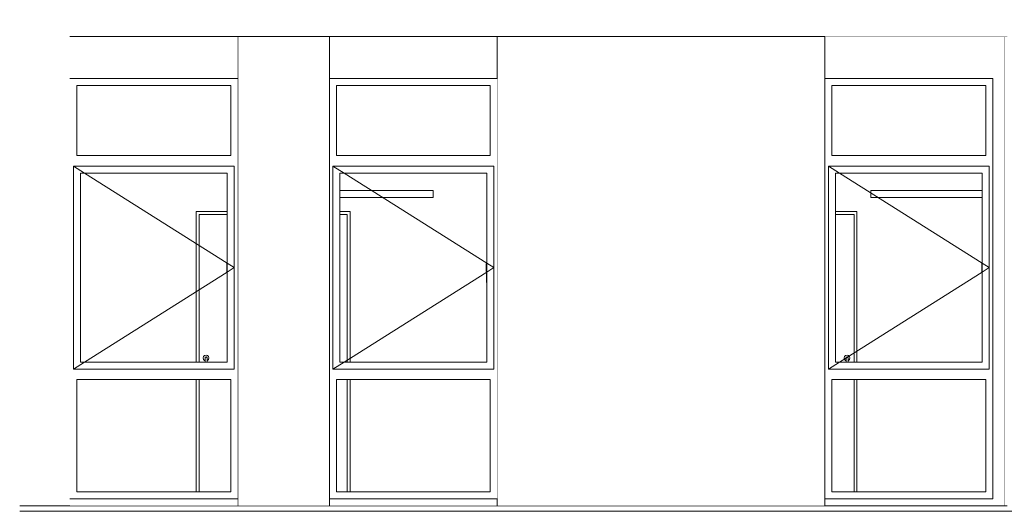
# Model space of a CAD drawing. Header units: millimetres. Extents: x -30280 to 100171, y -17460 to 4378.
# Tile 79 of 256: x 32830 to 39869, y -13500 to -9990. Entities that reach past the tile are written whole.
import ezdxf

# ---------------------------------------------------------------- set-up
doc = ezdxf.new("R2010")
doc.units = ezdxf.units.MM
doc.header["$MEASUREMENT"] = 0
doc.linetypes.add('Wipeout_Contour', pattern=[1000, 0, -1000])
for name, color, linetype in [('10_ESTR_Fotjats', 7, 'Continuous'), ('12_FAÇ_Façana', 7, 'Continuous'), ('Nuevo_07_CR_Cel Ras armstrong', 7, 'Continuous'), ('Nuevo_Puertas Archicad', 7, 'Continuous'), ('Ventanas Archicad', 7, 'Continuous')]:
    doc.layers.add(name, color=color, linetype=linetype)
for name, color, linetype, lineweight in [('10_ESTR_Fotjats_Pluma_Nº__1', 7, 'Continuous', 5), ('12_FAÇ_Façana_Pluma_Nº__47', 7, 'Continuous', 20), ('Nuevo_Puertas Archicad_Pluma_Nº__1', 7, 'Continuous', 5), ('Ventanas Archicad_Pluma_Nº__1', 7, 'Continuous', 5), ('Ventanas Archicad_Pluma_Nº__47', 7, 'Continuous', 20)]:
    doc.layers.add(name, color=color, linetype=linetype, lineweight=lineweight)
doc.layers.add('Nuevo_07_CR_Cel Ras armstrong_Pluma_Nº__102', color=7, linetype='Continuous', lineweight=5, true_color=0xcccccc)

# ---------------------------------------------------------------- blocks, each defined once
blk = doc.blocks.new('Elem Sección_8_2', base_point=(41970.3, -13460))
at = {"color": 254, "linetype": 'Wipeout_Contour', "lineweight": 0, "ltscale": 540971.453001}
blk.add_wipeout([(39889.2, -10110), (39869.2, -10110), (39869.2, -13460), (39889.2, -13460), (39889.2, -13410), (39939.2, -13410), (39939.2, -12485), (39914.2, -12485), (39914.2, -11035), (39939.2, -11035), (39939.2, -10460), (39939.2, -10410), (39889.2, -10410)], dxfattribs=at).dxf.layer = '12_FAÇ_Façana'
at = {"color": 254, "linetype": 'Wipeout_Contour', "lineweight": 0, "ltscale": 167459.36629}
blk.add_wipeout([(40199.2, -10410), (40019.2, -10410), (40019.2, -13410), (40199.2, -13410)], dxfattribs=at).dxf.layer = '12_FAÇ_Façana'
at = {"layer": '12_FAÇ_Façana_Pluma_Nº__47', "color": 7, "linetype": 'Continuous', "lineweight": 20}
for p, q in [((39869.2, -13460), (39869.2, -10110)), ((39869.2, -10110), (39889.2, -10110))]:
    blk.add_line(p, q, dxfattribs=at)
at = {"color": 254, "linetype": 'Wipeout_Contour', "lineweight": 0, "ltscale": 250433.796303}
blk.add_wipeout([(39989.2, -10410), (39989.2, -11060), (39989.2, -12460), (39989.2, -13410), (40019.2, -13410), (40019.2, -10410)], dxfattribs=at).dxf.layer = '12_FAÇ_Façana'
at = {"color": 254, "linetype": 'Wipeout_Contour', "lineweight": 0, "ltscale": 167957.651142}
blk.add_wipeout([(40279.2, -10410), (40199.2, -10410), (40199.2, -13410), (40279.2, -13410)], dxfattribs=at).dxf.layer = '12_FAÇ_Façana'
at = {"layer": '12_FAÇ_Façana_Pluma_Nº__47', "color": 7, "linetype": 'Continuous', "lineweight": 20}
for p, q in [((40019.2, -13410), (40019.2, -10410)), ((40199.2, -13410), (40199.2, -10410))]:
    blk.add_line(p, q, dxfattribs=at)
at = {"color": 254, "linetype": 'Wipeout_Contour', "lineweight": 0, "ltscale": 168130.167376}
blk.add_wipeout([(40289.2, -10410), (40279.2, -10410), (40279.2, -13410), (40289.2, -13410)], dxfattribs=at).dxf.layer = '12_FAÇ_Façana'
at = {"layer": '12_FAÇ_Façana_Pluma_Nº__47', "color": 7, "linetype": 'Continuous', "lineweight": 20}
blk.add_line((40279.2, -13410), (40279.2, -10410), dxfattribs=at)
blk = doc.blocks.new('Elem Sección_12_2', base_point=(41970.3, -13460))
at = {"color": 254, "linetype": 'Wipeout_Contour', "lineweight": 0, "ltscale": 327896.967988}
blk.add_wipeout([(38586.9, -10110), (38586.9, -10410), (39786.9, -10410), (39786.9, -13410), (38586.9, -13410), (38586.9, -13460), (39869.2, -13460), (39869.2, -10110)], dxfattribs=at).dxf.layer = '12_FAÇ_Façana'
at = {"layer": '12_FAÇ_Façana_Pluma_Nº__47', "color": 7, "linetype": 'Continuous', "lineweight": 20}
blk.add_line((39869.2, -10110), (38586.9, -10110), dxfattribs=at)
blk = doc.blocks.new('Elem Sección_13_2', base_point=(41970.3, -13460))
at = {"color": 254, "linetype": 'Wipeout_Contour', "lineweight": 0, "ltscale": 404033.249004}
blk.add_wipeout([(38611.9, -12485), (38611.9, -11035), (38636.9, -11035), (38636.9, -10960), (38636.9, -10460), (38586.9, -10460), (38586.9, -13360), (38636.9, -13360), (38636.9, -12560), (38636.9, -12485)], dxfattribs=at).dxf.layer = 'Ventanas Archicad'
at = {"color": 254, "linetype": 'Wipeout_Contour', "lineweight": 0, "ltscale": 414852.599117}
blk.add_wipeout([(39761.9, -12485), (39736.9, -12485), (39736.9, -12560), (39736.9, -13360), (39786.9, -13360), (39786.9, -10460), (39736.9, -10460), (39736.9, -10960), (39736.9, -11035), (39761.9, -11035)], dxfattribs=at).dxf.layer = 'Ventanas Archicad'
at = {"color": 254, "linetype": 'Wipeout_Contour', "lineweight": 0, "ltscale": 243329.501672}
blk.add_wipeout([(38636.9, -10460), (39736.9, -10460), (39786.9, -10460), (39786.9, -10410), (38586.9, -10410), (38586.9, -10460)], dxfattribs=at).dxf.layer = 'Ventanas Archicad'
at = {"color": 254, "linetype": 'Wipeout_Contour', "lineweight": 0, "ltscale": 162804.417825}
blk.add_wipeout([(39736.9, -11035), (39736.9, -10960), (38636.9, -10960), (38636.9, -11035)], dxfattribs=at).dxf.layer = 'Ventanas Archicad'
at = {"color": 254, "linetype": 'Wipeout_Contour', "lineweight": 0, "ltscale": 161568.466925}
blk.add_wipeout([(38661.9, -12435), (38661.9, -11085), (38611.9, -11085), (38611.9, -12435)], dxfattribs=at).dxf.layer = 'Ventanas Archicad'
at = {"color": 254, "linetype": 'Wipeout_Contour', "lineweight": 0, "ltscale": 165782.32332}
blk.add_wipeout([(39711.9, -11085), (39711.9, -12435), (39761.9, -12435), (39761.9, -11085)], dxfattribs=at).dxf.layer = 'Ventanas Archicad'
at = {"color": 254, "linetype": 'Wipeout_Contour', "lineweight": 0, "ltscale": 164557.771656}
blk.add_wipeout([(38636.9, -12485), (38636.9, -12560), (39736.9, -12560), (39736.9, -12485)], dxfattribs=at).dxf.layer = 'Ventanas Archicad'
at = {"color": 254, "linetype": 'Wipeout_Contour', "lineweight": 0, "ltscale": 248444.791456}
blk.add_wipeout([(39736.9, -13360), (38636.9, -13360), (38586.9, -13360), (38586.9, -13410), (39786.9, -13410), (39786.9, -13360)], dxfattribs=at).dxf.layer = 'Ventanas Archicad'
at = {"layer": 'Ventanas Archicad_Pluma_Nº__47', "color": 7, "linetype": 'Continuous', "lineweight": 20}
for p, q in [((38586.9, -10410), (39786.9, -10410)), ((39786.9, -13410), (38586.9, -13410))]:
    blk.add_line(p, q, dxfattribs=at)
at = {"color": 254, "linetype": 'Wipeout_Contour', "lineweight": 0, "ltscale": 162500.208514}
blk.add_wipeout([(39736.9, -10960), (39736.9, -10460), (38636.9, -10460), (38636.9, -10960)], dxfattribs=at).dxf.layer = 'Ventanas Archicad'
at = {"color": 254, "linetype": 'Wipeout_Contour', "lineweight": 0, "ltscale": 244322.08681}
blk.add_wipeout([(39761.9, -11035), (38611.9, -11035), (38611.9, -11085), (38661.9, -11085), (39711.9, -11085), (39761.9, -11085)], dxfattribs=at).dxf.layer = 'Ventanas Archicad'
at = {"color": 254, "linetype": 'Wipeout_Contour', "lineweight": 0, "ltscale": 246707.304269}
blk.add_wipeout([(38611.9, -12485), (39761.9, -12485), (39761.9, -12435), (39711.9, -12435), (38661.9, -12435), (38611.9, -12435)], dxfattribs=at).dxf.layer = 'Ventanas Archicad'
at = {"color": 254, "linetype": 'Wipeout_Contour', "lineweight": 0, "ltscale": 165105.891165}
blk.add_wipeout([(39736.9, -13360), (39736.9, -12560), (38636.9, -12560), (38636.9, -13360)], dxfattribs=at).dxf.layer = 'Ventanas Archicad'
at = {"layer": 'Ventanas Archicad_Pluma_Nº__1', "color": 7, "linetype": 'Continuous', "lineweight": 5}
for p, q in [((38636.9, -10460), (38636.9, -10960)), ((39736.9, -10460), (38636.9, -10460)), ((39736.9, -10960), (39736.9, -10460)), ((38636.9, -10960), (39736.9, -10960)), ((38611.9, -11085), (38611.9, -11035)), ((38611.9, -11035), (39761.9, -11035)), ((39761.9, -11035), (39761.9, -11085)), ((38611.9, -12435), (38611.9, -11085)), ((39761.9, -11085), (39761.9, -12435)), ((38611.9, -12485), (38611.9, -12435)), ((39761.9, -12435), (39761.9, -12485)), ((39761.9, -12485), (38611.9, -12485)), ((38636.9, -12560), (38636.9, -13360)), ((39736.9, -12560), (38636.9, -12560)), ((39736.9, -13360), (39736.9, -12560)), ((38636.9, -13360), (39736.9, -13360))]:
    blk.add_line(p, q, dxfattribs=at)
at = {"layer": 'Ventanas Archicad_Pluma_Nº__47', "color": 7, "linetype": 'Continuous', "lineweight": 20}
blk.add_line((39786.9, -10410), (39786.9, -13410), dxfattribs=at)
at = {"color": 254, "linetype": 'Wipeout_Contour', "lineweight": 0, "ltscale": 163675.290585}
blk.add_wipeout([(39711.9, -12435), (39711.9, -11085), (38661.9, -11085), (38661.9, -12435)], dxfattribs=at).dxf.layer = 'Ventanas Archicad'
at = {"layer": 'Ventanas Archicad_Pluma_Nº__1', "color": 7, "linetype": 'Continuous', "lineweight": 5}
for p, q in [((38611.9, -11035), (38691.2, -11085)), ((38661.9, -11085), (38661.9, -12435)), ((39711.9, -11085), (38661.9, -11085)), ((38691.2, -11085), (39711.9, -11728.5)), ((39711.9, -12435), (39711.9, -11085)), ((39708.4, -11733), (39709.7, -11728)), ((39708.4, -11787), (39708.4, -11733)), ((39709.7, -11728), (39711.9, -11725.8)), ((39711.9, -11728.5), (39761.9, -11760)), ((38691.2, -12435), (39711.9, -11791.5)), ((39709.7, -11792), (39708.4, -11787)), ((39711.9, -11794.1), (39709.7, -11792)), ((39710.9, -11864), (39710.9, -11793.1)), ((39711.9, -11791.5), (39761.9, -11760)), ((39711.9, -11865.5), (39710.9, -11864)), ((38611.9, -12485), (38691.2, -12435)), ((38661.9, -12435), (39711.9, -12435))]:
    blk.add_line(p, q, dxfattribs=at)
blk = doc.blocks.new('Elem Sección_109_2', base_point=(41970.3, -13460))
at = {"layer": 'Nuevo_Puertas Archicad_Pluma_Nº__1', "color": 7, "linetype": 'Continuous', "lineweight": 5}
for p, q in [((38661.9, -11360), (38814.8, -11360)), ((38794.8, -11380), (38661.9, -11380)), ((38794.8, -12435), (38794.8, -11380)), ((38814.8, -11360), (38814.8, -11380)), ((38814.8, -11380), (38814.8, -12435)), ((38727.5, -12395), (38734.8, -12387.7)), ((38734.8, -12387.7), (38744.8, -12385)), ((38744.8, -12385), (38754.8, -12387.7)), ((38754.8, -12387.7), (38762.1, -12395)), ((38724.8, -12405), (38727.5, -12395)), ((38727.5, -12415), (38724.8, -12405)), ((38734.8, -12422.3), (38727.5, -12415)), ((38737.8, -12423.1), (38734.8, -12422.3)), ((38737.8, -12405), (38738.7, -12401.5)), ((38737.8, -12405), (38737.8, -12409)), ((38737.8, -12409), (38737.8, -12420)), ((38737.8, -12420), (38737.8, -12435)), ((38738.7, -12401.5), (38741.3, -12398.9)), ((38741.3, -12398.9), (38744.8, -12398)), ((38744.8, -12398), (38748.3, -12398.9)), ((38748.3, -12398.9), (38750.8, -12401.5)), ((38750.8, -12401.5), (38751.8, -12405)), ((38751.8, -12405), (38751.8, -12409)), ((38751.8, -12409), (38751.8, -12420)), ((38751.8, -12420), (38751.8, -12435)), ((38754.8, -12422.3), (38751.8, -12423.1)), ((38762.1, -12415), (38754.8, -12422.3)), ((38762.1, -12395), (38764.8, -12405)), ((38764.8, -12405), (38762.1, -12415)), ((38794.8, -13360), (38794.8, -12560)), ((38814.8, -12560), (38814.8, -13360))]:
    blk.add_line(p, q, dxfattribs=at)
blk = doc.blocks.new('Elem Sección_147_2', base_point=(41970.3, -13460))
at = {"layer": '10_ESTR_Fotjats_Pluma_Nº__1', "color": 7, "linetype": 'Continuous', "lineweight": 5}
for p, q in [((39889.2, -13460), (32829.8, -13460)), ((49879.1, -13500), (32829.8, -13500))]:
    blk.add_line(p, q, dxfattribs=at)
blk = doc.blocks.new('Elem Sección_148_2', base_point=(41970.3, -13460))
at = {"color": 254, "linetype": 'Wipeout_Contour', "lineweight": 0, "ltscale": 150913.144312}
blk.add_wipeout([(39908.8, -9870), (32829.8, -9870), (32829.8, -10110), (39908.8, -10110)], dxfattribs=at).dxf.layer = '10_ESTR_Fotjats'
blk = doc.blocks.new('Elem Sección_153_2', base_point=(41970.3, -13460))
at = {"color": 254, "linetype": 'Wipeout_Contour', "lineweight": 0, "ltscale": 148368.885284}
blk.add_wipeout([(36244.3, -10410), (36244.3, -10110), (35044.3, -10110), (35044.3, -10410)], dxfattribs=at).dxf.layer = '12_FAÇ_Façana'
at = {"color": 254, "linetype": 'Wipeout_Contour', "lineweight": 0, "ltscale": 152371.197579}
blk.add_wipeout([(35044.3, -13410), (35044.3, -13460), (36244.3, -13460), (36244.3, -13410)], dxfattribs=at).dxf.layer = '12_FAÇ_Façana'
at = {"layer": '12_FAÇ_Façana_Pluma_Nº__47', "color": 7, "linetype": 'Continuous', "lineweight": 20}
blk.add_line((36244.3, -10110), (35044.3, -10110), dxfattribs=at)
blk = doc.blocks.new('Elem Sección_154_2', base_point=(41970.3, -13460))
at = {"color": 254, "linetype": 'Wipeout_Contour', "lineweight": 0, "ltscale": 157047.32512}
blk.add_wipeout([(36244.3, -13460), (38586.9, -13460), (38586.9, -10110), (36244.3, -10110)], dxfattribs=at).dxf.layer = '12_FAÇ_Façana'
at = {"layer": '12_FAÇ_Façana_Pluma_Nº__47', "color": 7, "linetype": 'Continuous', "lineweight": 20}
for p, q in [((38586.9, -10110), (36244.3, -10110)), ((36244.3, -13460), (36244.3, -10110)), ((38586.9, -13460), (38586.9, -10110))]:
    blk.add_line(p, q, dxfattribs=at)
blk = doc.blocks.new('Elem Sección_155_2', base_point=(41970.3, -13460))
at = {"color": 254, "linetype": 'Wipeout_Contour', "lineweight": 0, "ltscale": 370313.257892}
blk.add_wipeout([(35069.3, -12485), (35069.3, -11035), (35094.3, -11035), (35094.3, -10960), (35094.3, -10460), (35044.3, -10460), (35044.3, -13360), (35094.3, -13360), (35094.3, -12560), (35094.3, -12485)], dxfattribs=at).dxf.layer = 'Ventanas Archicad'
at = {"color": 254, "linetype": 'Wipeout_Contour', "lineweight": 0, "ltscale": 381039.317553}
blk.add_wipeout([(36219.3, -12485), (36194.3, -12485), (36194.3, -12560), (36194.3, -13360), (36244.3, -13360), (36244.3, -10460), (36194.3, -10460), (36194.3, -10960), (36194.3, -11035), (36219.3, -11035)], dxfattribs=at).dxf.layer = 'Ventanas Archicad'
at = {"color": 254, "linetype": 'Wipeout_Contour', "lineweight": 0, "ltscale": 222858.690153}
blk.add_wipeout([(35094.3, -10460), (36194.3, -10460), (36244.3, -10460), (36244.3, -10410), (35044.3, -10410), (35044.3, -10460)], dxfattribs=at).dxf.layer = 'Ventanas Archicad'
at = {"color": 254, "linetype": 'Wipeout_Contour', "lineweight": 0, "ltscale": 149210.694961}
blk.add_wipeout([(36194.3, -11035), (36194.3, -10960), (35094.3, -10960), (35094.3, -11035)], dxfattribs=at).dxf.layer = 'Ventanas Archicad'
at = {"color": 254, "linetype": 'Wipeout_Contour', "lineweight": 0, "ltscale": 148071.223149}
blk.add_wipeout([(35119.3, -12435), (35119.3, -11085), (35069.3, -11085), (35069.3, -12435)], dxfattribs=at).dxf.layer = 'Ventanas Archicad'
at = {"color": 254, "linetype": 'Wipeout_Contour', "lineweight": 0, "ltscale": 152249.160027}
blk.add_wipeout([(36169.3, -11085), (36169.3, -12435), (36219.3, -12435), (36219.3, -11085)], dxfattribs=at).dxf.layer = 'Ventanas Archicad'
at = {"color": 254, "linetype": 'Wipeout_Contour', "lineweight": 0, "ltscale": 151121.901618}
blk.add_wipeout([(35094.3, -12485), (35094.3, -12560), (36194.3, -12560), (36194.3, -12485)], dxfattribs=at).dxf.layer = 'Ventanas Archicad'
at = {"color": 254, "linetype": 'Wipeout_Contour', "lineweight": 0, "ltscale": 228433.013293}
blk.add_wipeout([(36194.3, -13360), (35094.3, -13360), (35044.3, -13360), (35044.3, -13410), (36244.3, -13410), (36244.3, -13360)], dxfattribs=at).dxf.layer = 'Ventanas Archicad'
at = {"layer": 'Ventanas Archicad_Pluma_Nº__47', "color": 7, "linetype": 'Continuous', "lineweight": 20}
for p, q in [((35044.3, -10410), (36244.3, -10410)), ((36244.3, -13410), (35044.3, -13410))]:
    blk.add_line(p, q, dxfattribs=at)
at = {"color": 254, "linetype": 'Wipeout_Contour', "lineweight": 0, "ltscale": 148878.658424}
blk.add_wipeout([(36194.3, -10960), (36194.3, -10460), (35094.3, -10460), (35094.3, -10960)], dxfattribs=at).dxf.layer = 'Ventanas Archicad'
at = {"color": 254, "linetype": 'Wipeout_Contour', "lineweight": 0, "ltscale": 223942.03084}
blk.add_wipeout([(36219.3, -11035), (35069.3, -11035), (35069.3, -11085), (35119.3, -11085), (36169.3, -11085), (36219.3, -11085)], dxfattribs=at).dxf.layer = 'Ventanas Archicad'
at = {"color": 254, "linetype": 'Wipeout_Contour', "lineweight": 0, "ltscale": 226542.002033}
blk.add_wipeout([(35069.3, -12485), (36219.3, -12485), (36219.3, -12435), (36169.3, -12435), (35119.3, -12435), (35069.3, -12435)], dxfattribs=at).dxf.layer = 'Ventanas Archicad'
at = {"color": 254, "linetype": 'Wipeout_Contour', "lineweight": 0, "ltscale": 151718.432896}
blk.add_wipeout([(36194.3, -13360), (36194.3, -12560), (35094.3, -12560), (35094.3, -13360)], dxfattribs=at).dxf.layer = 'Ventanas Archicad'
at = {"layer": 'Ventanas Archicad_Pluma_Nº__1', "color": 7, "linetype": 'Continuous', "lineweight": 5}
for p, q in [((35094.3, -10460), (35094.3, -10960)), ((36194.3, -10460), (35094.3, -10460)), ((36194.3, -10960), (36194.3, -10460)), ((35094.3, -10960), (36194.3, -10960)), ((35069.3, -11085), (35069.3, -11035)), ((35069.3, -11035), (36219.3, -11035)), ((36219.3, -11035), (36219.3, -11085)), ((35069.3, -12435), (35069.3, -11085)), ((36219.3, -11085), (36219.3, -12435)), ((35069.3, -12485), (35069.3, -12435)), ((36219.3, -12435), (36219.3, -12485)), ((36219.3, -12485), (35069.3, -12485)), ((35094.3, -12560), (35094.3, -13360)), ((36194.3, -12560), (35094.3, -12560)), ((36194.3, -13360), (36194.3, -12560)), ((35094.3, -13360), (36194.3, -13360))]:
    blk.add_line(p, q, dxfattribs=at)
at = {"color": 254, "linetype": 'Wipeout_Contour', "lineweight": 0, "ltscale": 150160.055447}
blk.add_wipeout([(36169.3, -12435), (36169.3, -11085), (35119.3, -11085), (35119.3, -12435)], dxfattribs=at).dxf.layer = 'Ventanas Archicad'
at = {"layer": 'Ventanas Archicad_Pluma_Nº__1', "color": 7, "linetype": 'Continuous', "lineweight": 5}
for p, q in [((35069.3, -11035), (35148.6, -11085)), ((35119.3, -11085), (35119.3, -12435)), ((36169.3, -11085), (35119.3, -11085)), ((35148.6, -11085), (36169.3, -11728.5)), ((36169.3, -12435), (36169.3, -11085)), ((36165.8, -11733), (36167.2, -11728)), ((36165.8, -11787), (36165.8, -11733)), ((36167.2, -11728), (36169.3, -11725.8)), ((36169.3, -11728.5), (36219.3, -11760)), ((35148.6, -12435), (36169.3, -11791.5)), ((36167.2, -11792), (36165.8, -11787)), ((36169.3, -11794.1), (36167.2, -11792)), ((36168.3, -11864), (36168.3, -11793.1)), ((36169.3, -11791.5), (36219.3, -11760)), ((36169.3, -11865.5), (36168.3, -11864)), ((35069.3, -12485), (35148.6, -12435)), ((35119.3, -12435), (36169.3, -12435))]:
    blk.add_line(p, q, dxfattribs=at)
blk = doc.blocks.new('Elem Sección_162_2', base_point=(41970.3, -13460))
at = {"color": 254, "linetype": 'Wipeout_Contour', "lineweight": 0, "ltscale": 146786.30306}
blk.add_wipeout([(34388.4, -13460), (35044.3, -13460), (35044.3, -10110), (34388.4, -10110)], dxfattribs=at).dxf.layer = '12_FAÇ_Façana'
at = {"layer": '12_FAÇ_Façana_Pluma_Nº__47', "color": 7, "linetype": 'Continuous', "lineweight": 20}
for p, q in [((35044.3, -10110), (34388.4, -10110)), ((34388.4, -13460), (34388.4, -10110)), ((35044.3, -13460), (35044.3, -10110))]:
    blk.add_line(p, q, dxfattribs=at)
blk = doc.blocks.new('Elem Sección_163_2', base_point=(41970.3, -13460))
at = {"color": 254, "linetype": 'Wipeout_Contour', "lineweight": 0, "ltscale": 141250.0316}
blk.add_wipeout([(34388.4, -10410), (34388.4, -10110), (33188.4, -10110), (33188.4, -10410)], dxfattribs=at).dxf.layer = '12_FAÇ_Façana'
at = {"color": 254, "linetype": 'Wipeout_Contour', "lineweight": 0, "ltscale": 145448.458793}
blk.add_wipeout([(33188.4, -13410), (33188.4, -13460), (34388.4, -13460), (34388.4, -13410)], dxfattribs=at).dxf.layer = '12_FAÇ_Façana'
at = {"layer": '12_FAÇ_Façana_Pluma_Nº__47', "color": 7, "linetype": 'Continuous', "lineweight": 20}
blk.add_line((34388.4, -10110), (33188.4, -10110), dxfattribs=at)
blk = doc.blocks.new('Elem Sección_164_2', base_point=(41970.3, -13460))
at = {"color": 254, "linetype": 'Wipeout_Contour', "lineweight": 0, "ltscale": 352780.710879}
blk.add_wipeout([(33213.4, -12485), (33213.4, -11035), (33238.4, -11035), (33238.4, -10960), (33238.4, -10460), (33188.4, -10460), (33188.4, -13360), (33238.4, -13360), (33238.4, -12560), (33238.4, -12485)], dxfattribs=at).dxf.layer = 'Ventanas Archicad'
at = {"color": 254, "linetype": 'Wipeout_Contour', "lineweight": 0, "ltscale": 363447.094385}
blk.add_wipeout([(34363.4, -12485), (34338.4, -12485), (34338.4, -12560), (34338.4, -13360), (34388.4, -13360), (34388.4, -10460), (34338.4, -10460), (34338.4, -10960), (34338.4, -11035), (34363.4, -11035)], dxfattribs=at).dxf.layer = 'Ventanas Archicad'
at = {"color": 254, "linetype": 'Wipeout_Contour', "lineweight": 0, "ltscale": 212195.785064}
blk.add_wipeout([(33238.4, -10460), (34338.4, -10460), (34388.4, -10460), (34388.4, -10410), (33188.4, -10410), (33188.4, -10460)], dxfattribs=at).dxf.layer = 'Ventanas Archicad'
at = {"color": 254, "linetype": 'Wipeout_Contour', "lineweight": 0, "ltscale": 142134.010006}
blk.add_wipeout([(34338.4, -11035), (34338.4, -10960), (33238.4, -10960), (33238.4, -11035)], dxfattribs=at).dxf.layer = 'Ventanas Archicad'
at = {"color": 254, "linetype": 'Wipeout_Contour', "lineweight": 0, "ltscale": 141052.753156}
blk.add_wipeout([(33263.4, -12435), (33263.4, -11085), (33213.4, -11085), (33213.4, -12435)], dxfattribs=at).dxf.layer = 'Ventanas Archicad'
at = {"color": 254, "linetype": 'Wipeout_Contour', "lineweight": 0, "ltscale": 145207.699097}
blk.add_wipeout([(34313.4, -11085), (34313.4, -12435), (34363.4, -12435), (34363.4, -11085)], dxfattribs=at).dxf.layer = 'Ventanas Archicad'
at = {"color": 254, "linetype": 'Wipeout_Contour', "lineweight": 0, "ltscale": 144139.114246}
blk.add_wipeout([(33238.4, -12485), (33238.4, -12560), (34338.4, -12560), (34338.4, -12485)], dxfattribs=at).dxf.layer = 'Ventanas Archicad'
at = {"color": 254, "linetype": 'Wipeout_Contour', "lineweight": 0, "ltscale": 218042.988408}
blk.add_wipeout([(34338.4, -13360), (33238.4, -13360), (33188.4, -13360), (33188.4, -13410), (34388.4, -13410), (34388.4, -13360)], dxfattribs=at).dxf.layer = 'Ventanas Archicad'
at = {"layer": 'Ventanas Archicad_Pluma_Nº__47', "color": 7, "linetype": 'Continuous', "lineweight": 20}
for p, q in [((33188.4, -10410), (34388.4, -10410)), ((34388.4, -13410), (33188.4, -13410))]:
    blk.add_line(p, q, dxfattribs=at)
at = {"color": 254, "linetype": 'Wipeout_Contour', "lineweight": 0, "ltscale": 141785.366528}
blk.add_wipeout([(34338.4, -10960), (34338.4, -10460), (33238.4, -10460), (33238.4, -10960)], dxfattribs=at).dxf.layer = 'Ventanas Archicad'
at = {"color": 254, "linetype": 'Wipeout_Contour', "lineweight": 0, "ltscale": 213333.282484}
blk.add_wipeout([(34363.4, -11035), (33213.4, -11035), (33213.4, -11085), (33263.4, -11085), (34313.4, -11085), (34363.4, -11085)], dxfattribs=at).dxf.layer = 'Ventanas Archicad'
at = {"color": 254, "linetype": 'Wipeout_Contour', "lineweight": 0, "ltscale": 216060.999804}
blk.add_wipeout([(33213.4, -12485), (34363.4, -12485), (34363.4, -12435), (34313.4, -12435), (33263.4, -12435), (33213.4, -12435)], dxfattribs=at).dxf.layer = 'Ventanas Archicad'
at = {"color": 254, "linetype": 'Wipeout_Contour', "lineweight": 0, "ltscale": 144764.331655}
blk.add_wipeout([(34338.4, -13360), (34338.4, -12560), (33238.4, -12560), (33238.4, -13360)], dxfattribs=at).dxf.layer = 'Ventanas Archicad'
at = {"layer": 'Ventanas Archicad_Pluma_Nº__1', "color": 7, "linetype": 'Continuous', "lineweight": 5}
for p, q in [((33238.4, -10460), (33238.4, -10960)), ((34338.4, -10460), (33238.4, -10460)), ((34338.4, -10960), (34338.4, -10460)), ((33238.4, -10960), (34338.4, -10960)), ((33213.4, -11085), (33213.4, -11035)), ((33213.4, -11035), (34363.4, -11035)), ((34363.4, -11035), (34363.4, -11085)), ((33213.4, -12435), (33213.4, -11085)), ((34363.4, -11085), (34363.4, -12435)), ((33213.4, -12485), (33213.4, -12435)), ((34363.4, -12435), (34363.4, -12485)), ((34363.4, -12485), (33213.4, -12485)), ((33238.4, -12560), (33238.4, -13360)), ((34338.4, -12560), (33238.4, -12560)), ((34338.4, -13360), (34338.4, -12560)), ((33238.4, -13360), (34338.4, -13360))]:
    blk.add_line(p, q, dxfattribs=at)
at = {"color": 254, "linetype": 'Wipeout_Contour', "lineweight": 0, "ltscale": 143130.068467}
blk.add_wipeout([(34313.4, -12435), (34313.4, -11085), (33263.4, -11085), (33263.4, -12435)], dxfattribs=at).dxf.layer = 'Ventanas Archicad'
at = {"layer": 'Ventanas Archicad_Pluma_Nº__1', "color": 7, "linetype": 'Continuous', "lineweight": 5}
for p, q in [((33213.4, -11035), (33292.7, -11085)), ((33263.4, -11085), (33263.4, -12435)), ((34313.4, -11085), (33263.4, -11085)), ((33292.7, -11085), (34313.4, -11728.5)), ((34313.4, -12435), (34313.4, -11085)), ((34309.9, -11733), (34311.2, -11728)), ((34309.9, -11787), (34309.9, -11733)), ((34311.2, -11728), (34313.4, -11725.8)), ((34313.4, -11728.5), (34363.4, -11760)), ((33292.7, -12435), (34313.4, -11791.5)), ((34311.2, -11792), (34309.9, -11787)), ((34313.4, -11794.1), (34311.2, -11792)), ((34312.4, -11864), (34312.4, -11793.1)), ((34313.4, -11791.5), (34363.4, -11760)), ((34313.4, -11865.5), (34312.4, -11864)), ((33213.4, -12485), (33292.7, -12435)), ((33263.4, -12435), (34313.4, -12435))]:
    blk.add_line(p, q, dxfattribs=at)
blk = doc.blocks.new('Elem Sección_171_2', base_point=(41970.3, -13460))
at = {"layer": 'Nuevo_Puertas Archicad_Pluma_Nº__1', "color": 7, "linetype": 'Continuous', "lineweight": 5}
for p, q in [((34092.2, -11360), (34092.2, -11380)), ((34313.4, -11360), (34092.2, -11360)), ((34092.2, -11380), (34092.2, -12435)), ((34112.2, -12435), (34112.2, -11380)), ((34112.2, -11380), (34313.4, -11380)), ((35192.2, -11360), (35119.3, -11360)), ((35119.3, -11380), (35172.2, -11380)), ((35172.2, -11380), (35172.2, -12435)), ((35192.2, -11380), (35192.2, -11360)), ((35192.2, -12435), (35192.2, -11380)), ((34152.2, -12387.7), (34144.9, -12395)), ((34162.2, -12385), (34152.2, -12387.7)), ((34172.2, -12387.7), (34162.2, -12385)), ((34179.5, -12395), (34172.2, -12387.7)), ((34144.9, -12395), (34142.2, -12405)), ((34142.2, -12405), (34144.9, -12415)), ((34144.9, -12415), (34152.2, -12422.3)), ((34152.2, -12422.3), (34155.2, -12423.1)), ((34156.2, -12401.5), (34155.2, -12405)), ((34155.2, -12405), (34155.2, -12409)), ((34155.2, -12409), (34155.2, -12420)), ((34155.2, -12420), (34155.2, -12435)), ((34158.7, -12398.9), (34156.2, -12401.5)), ((34162.2, -12398), (34158.7, -12398.9)), ((34165.7, -12398.9), (34162.2, -12398)), ((34168.3, -12401.5), (34165.7, -12398.9)), ((34169.2, -12405), (34168.3, -12401.5)), ((34169.2, -12405), (34169.2, -12409)), ((34169.2, -12409), (34169.2, -12420)), ((34169.2, -12420), (34169.2, -12435)), ((34169.2, -12423.1), (34172.2, -12422.3)), ((34172.2, -12422.3), (34179.5, -12415)), ((34182.2, -12405), (34179.5, -12395)), ((34179.5, -12415), (34182.2, -12405)), ((34092.2, -12560), (34092.2, -13360)), ((34112.2, -13360), (34112.2, -12560)), ((35172.2, -12560), (35172.2, -13360)), ((35192.2, -13360), (35192.2, -12560))]:
    blk.add_line(p, q, dxfattribs=at)
blk = doc.blocks.new('Elem Sección_178_2', base_point=(41970.3, -13460))
at = {"layer": 'Nuevo_07_CR_Cel Ras armstrong_Pluma_Nº__102', "color": 254, "linetype": 'Continuous', "lineweight": 5, "true_color": 0xcccccc}
for p, q in [((35119.3, -11210), (35186, -11210)), ((35119.3, -11260), (35186, -11260))]:
    blk.add_line(p, q, dxfattribs=at)
blk = doc.blocks.new('Elem Sección_179_2', base_point=(41970.3, -13460))
at = {"layer": 'Nuevo_07_CR_Cel Ras armstrong_Pluma_Nº__102', "color": 254, "linetype": 'Continuous', "lineweight": 5, "true_color": 0xcccccc}
for p, q in [((35186, -11210), (35786, -11210)), ((35186, -11260), (35786, -11260)), ((35786, -11260), (35786, -11210))]:
    blk.add_line(p, q, dxfattribs=at)
blk = doc.blocks.new('Elem Sección_182_2', base_point=(41970.3, -13460))
at = {"layer": 'Nuevo_07_CR_Cel Ras armstrong_Pluma_Nº__102', "color": 254, "linetype": 'Continuous', "lineweight": 5, "true_color": 0xcccccc}
for p, q in [((38915.4, -11210), (39515.4, -11210)), ((38915.4, -11260), (38915.4, -11210)), ((38915.4, -11260), (39515.4, -11260))]:
    blk.add_line(p, q, dxfattribs=at)
blk = doc.blocks.new('Elem Sección_183_2', base_point=(41970.3, -13460))
at = {"layer": 'Nuevo_07_CR_Cel Ras armstrong_Pluma_Nº__102', "color": 254, "linetype": 'Continuous', "lineweight": 5, "true_color": 0xcccccc}
for p, q in [((39515.4, -11210), (39711.9, -11210)), ((39515.4, -11260), (39711.9, -11260))]:
    blk.add_line(p, q, dxfattribs=at)

msp = doc.modelspace()

# ---------------------------------------------------------------- block references
at = {"layer": '12_FAÇ_Façana', "lineweight": 0}
msp.add_blockref('Elem Sección_8_2', (41970.3, -13460), dxfattribs=at)

# ---------------------------------------------------------------- next in the draw order: block references
msp.add_blockref('Elem Sección_12_2', (41970.3, -13460), dxfattribs=at)

# ---------------------------------------------------------------- next in the draw order: block references
at = {"layer": '10_ESTR_Fotjats', "lineweight": 0}
for name in ['Elem Sección_148_2', 'Elem Sección_147_2']:
    msp.add_blockref(name, (41970.3, -13460), dxfattribs=at)
at = {"layer": 'Ventanas Archicad', "lineweight": 0}
msp.add_blockref('Elem Sección_13_2', (41970.3, -13460), dxfattribs=at)

# ---------------------------------------------------------------- next in the draw order: block references
at = {"layer": '12_FAÇ_Façana', "lineweight": 0}
msp.add_blockref('Elem Sección_153_2', (41970.3, -13460), dxfattribs=at)
at = {"layer": 'Nuevo_07_CR_Cel Ras armstrong', "lineweight": 0}
for name in ['Elem Sección_182_2', 'Elem Sección_183_2']:
    msp.add_blockref(name, (41970.3, -13460), dxfattribs=at)
at = {"layer": 'Nuevo_Puertas Archicad', "lineweight": 0}
msp.add_blockref('Elem Sección_109_2', (41970.3, -13460), dxfattribs=at)

# ---------------------------------------------------------------- next in the draw order: block references
at = {"layer": '12_FAÇ_Façana', "lineweight": 0}
msp.add_blockref('Elem Sección_154_2', (41970.3, -13460), dxfattribs=at)

# ---------------------------------------------------------------- next in the draw order: block references
at = {"layer": 'Ventanas Archicad', "lineweight": 0}
msp.add_blockref('Elem Sección_155_2', (41970.3, -13460), dxfattribs=at)

# ---------------------------------------------------------------- next in the draw order: block references
at = {"layer": '12_FAÇ_Façana', "lineweight": 0}
msp.add_blockref('Elem Sección_162_2', (41970.3, -13460), dxfattribs=at)
at = {"layer": 'Nuevo_07_CR_Cel Ras armstrong', "lineweight": 0}
for name in ['Elem Sección_178_2', 'Elem Sección_179_2']:
    msp.add_blockref(name, (41970.3, -13460), dxfattribs=at)

# ---------------------------------------------------------------- next in the draw order: block references
at = {"layer": '12_FAÇ_Façana', "lineweight": 0}
msp.add_blockref('Elem Sección_163_2', (41970.3, -13460), dxfattribs=at)

# ---------------------------------------------------------------- next in the draw order: block references
at = {"layer": 'Ventanas Archicad', "lineweight": 0}
msp.add_blockref('Elem Sección_164_2', (41970.3, -13460), dxfattribs=at)

# ---------------------------------------------------------------- next in the draw order: block references
at = {"layer": 'Nuevo_Puertas Archicad', "lineweight": 0}
msp.add_blockref('Elem Sección_171_2', (41970.3, -13460), dxfattribs=at)

doc.saveas('drawing.dxf')
